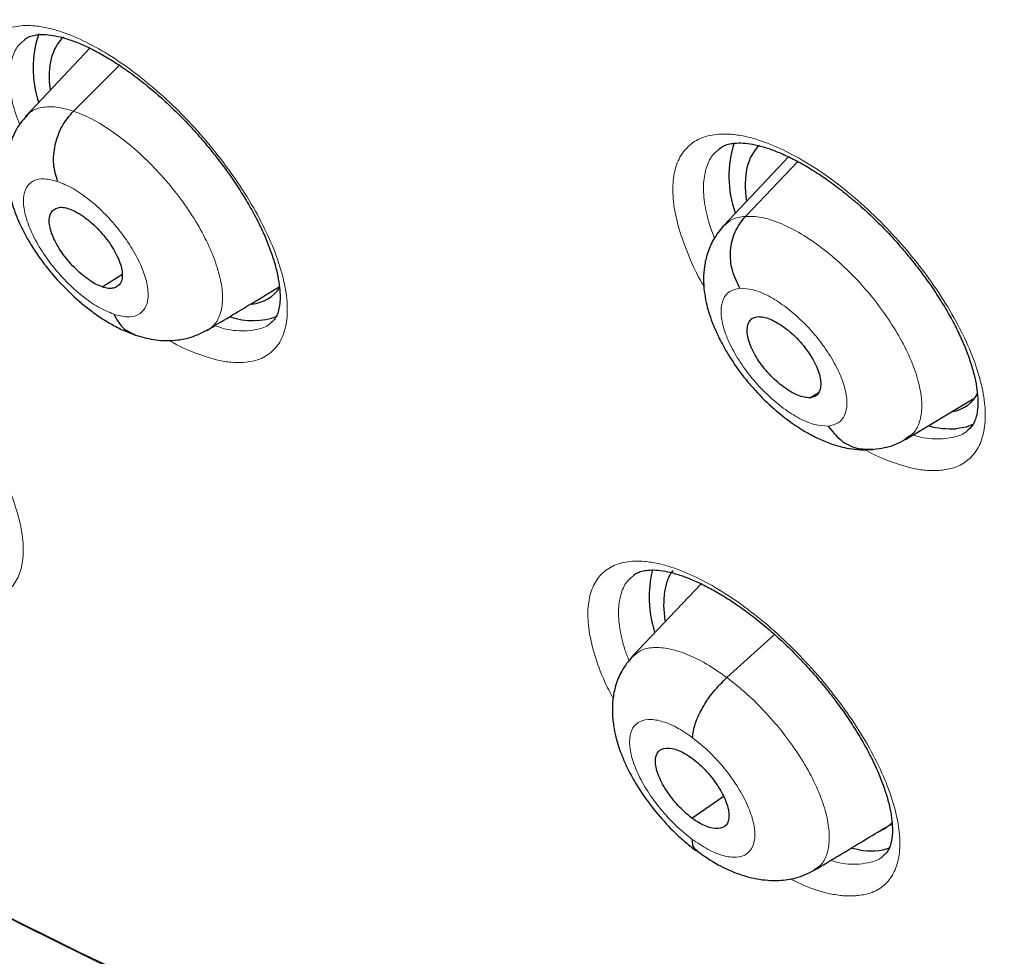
# Model space of a CAD drawing. Header units: millimetres. Extents: x 8 to 2230, y 12 to 2204.
# Tile 118 of 162: x 2063 to 2072, y 809 to 818. Entities that reach past the tile are written whole.
import ezdxf

# ---------------------------------------------------------------- set-up
doc = ezdxf.new("R2010")
doc.units = ezdxf.units.MM

msp = doc.modelspace()

# ---------------------------------------------------------------- linework, layer by layer
at = {"color": 7, "linetype": 'Continuous', "lineweight": 30}
for p, q in [((2063.8298, 817.4043), (2063.2505, 816.7913)), ((2063.6796, 816.8346), (2064.0958, 817.2499)), ((2070.1593, 816.4207), (2069.5711, 815.798)), ((2069.7674, 815.8822), (2070.2437, 816.3774)), ((2063.9477, 815.2465), (2064.1195, 815.3543)), ((2070.3521, 814.2395), (2070.428, 814.2853)), ((2071.2196, 813.8624), (2071.8325, 814.229)), ((2071.25, 813.8904), (2071.2172, 813.865)), ((2069.3659, 812.5548), (2068.7429, 811.8955)), ((2069.5992, 811.7061), (2070.0302, 812.0967)), ((2069.2839, 810.432), (2069.5671, 810.6294)), ((2071.0741, 810.3693), (2071.0966, 810.3827)), ((2070.7987, 810.1457), (2070.7352, 810.158))]:
    msp.add_line(p, q, dxfattribs=at)
at = {"color": 7, "linetype": 'Continuous', "lineweight": 30, "flags": 128}
for points in [[(2064.5559, 808.83), (2063.7462, 809.2113), (2062.9302, 809.616), (2062.1085, 810.044), (2061.2815, 810.4948), (2060.4499, 810.9683), (2059.6142, 811.464), (2058.7751, 811.9816), (2057.933, 812.5208), (2057.0886, 813.0812), (2056.2424, 813.6624), (2055.395, 814.264)], [(2071.8351, 813.999), (2071.7672, 813.9739), (2071.6735, 813.9584)]]:
    msp.add_lwpolyline(points, dxfattribs=at)
at = {"color": 252, "linetype": 'Continuous', "lineweight": 0, "flags": 128}
msp.add_lwpolyline([(2060.7354, 810.8083), (2061.5709, 810.336), (2062.4016, 809.8864), (2063.227, 809.46), (2064.0465, 809.0569)], dxfattribs=at)
at = {"color": 7, "linetype": 'Continuous', "lineweight": 30}
for centre, radius, start, end in [((2064.2755, 817.2235), 0.9613, 161.15155, 198.59073), ((2070.5869, 816.2423), 0.969, 161.68036, 199.73655), ((2065.3069, 815.564), 0.6265, 250.82938, 290.54848), ((2071.637, 814.7412), 0.7836, 254.79419, 272.66515), ((2069.9489, 812.4335), 1.0528, 166.42439, 197.38483), ((2070.9015, 810.6891), 0.553, 259.29462, 288.88035)]:
    msp.add_arc(centre, radius, start, end, dxfattribs=at)
for centre, major_axis, ratio, start_param, end_param in [((2064.5418, 816.3381), (-0.9385, 1.1778), 0.455783, 0.027797, 0.635852), ((2070.849, 815.3575), (-0.9412, 1.1783), 0.454529, 0.024547, 0.665091), ((2064.5418, 816.3381), (-0.9385, 1.1778), 0.455783, 2.85837, 3.291698), ((2070.849, 815.3575), (-0.9412, 1.1783), 0.454529, 2.923784, 3.330582), ((2070.1168, 811.5516), (-0.9463, 1.1888), 0.45452, 0.127937, 0.666957), ((2070.1168, 811.5516), (-0.9463, 1.1888), 0.45452, 3.018414, 3.21425)]:
    msp.add_ellipse(centre, major_axis=major_axis, ratio=ratio, start_param=start_param, end_param=end_param, dxfattribs=at)
for points, knots in [([(2091.2758, 812.468), (2091.3522, 812.5277), (2091.5025, 812.6449), (2091.7052, 812.8118), (2091.8851, 812.9654), (2092.0418, 813.1043), (2092.1877, 813.2378), (2092.3208, 813.3634), (2092.4407, 813.48), (2092.5508, 813.59), (2092.6619, 813.7039), (2092.7785, 813.8268), (2092.8941, 813.9524), (2093.0013, 814.0723), (2093.0986, 814.1841), (2093.1864, 814.2874), (2093.287, 814.4086), (2093.3997, 814.5484), (2093.5265, 814.7114), (2093.6494, 814.8754), (2093.7714, 815.0442), (2093.8919, 815.2174), (2094.0106, 815.3945), (2094.1266, 815.5746), (2094.2395, 815.7569), (2094.3494, 815.9415), (2094.4597, 816.1342), (2094.574, 816.3426), (2094.6958, 816.5753), (2094.8245, 816.8345), (2094.9699, 817.1453), (2095.1222, 817.4955), (2095.2728, 817.8723), (2095.4057, 818.2333), (2095.5214, 818.5742), (2095.62, 818.8881), (2095.6865, 819.1152), (2095.7294, 819.2689), (2095.7566, 819.3683), (2095.7886, 819.4884), (2095.8252, 819.6308), (2095.9103, 819.9756), (2096.0278, 820.5127), (2096.1391, 821.146), (2096.2149, 821.6686), (2096.266, 822.0815), (2096.308, 822.4853), (2096.3417, 822.8793), (2096.3674, 823.2576), (2096.3859, 823.6126), (2096.3982, 823.936), (2096.4056, 824.2245), (2096.4094, 824.4768), (2096.4106, 824.6923), (2096.4103, 824.8701), (2096.4093, 824.9976), (2096.4084, 825.0826), (2096.4076, 825.1419), (2096.4065, 825.2108), (2096.4048, 825.3041), (2096.402, 825.428), (2096.3978, 825.5821), (2096.3919, 825.7601), (2096.3809, 826.0356), (2096.3618, 826.4119), (2096.3294, 826.8993), (2096.286, 827.4255), (2096.2298, 827.9912), (2096.1604, 828.5861), (2096.0637, 829.3066), (2095.9347, 830.1348), (2095.7673, 831.0628), (2095.5894, 831.9371), (2095.4057, 832.7568), (2095.2204, 833.5216), (2095.0278, 834.2636), (2094.8296, 834.9819), (2094.6247, 835.6852), (2094.3713, 836.5126), (2094.0547, 837.486), (2093.6606, 838.6187), (2093.227, 839.7888), (2092.7522, 840.9961), (2092.2726, 842.1485), (2091.796, 843.2401), (2091.3296, 844.2654), (2090.8363, 845.3082), (2090.3223, 846.354), (2089.7495, 847.4781), (2089.1211, 848.6649), (2088.4363, 849.9078), (2087.7489, 851.1097), (2087.0622, 852.2693), (2086.4257, 853.3099), (2085.8431, 854.2368), (2085.3147, 855.0584), (2084.7784, 855.8742), (2084.2202, 856.7048), (2083.6145, 857.5861), (2082.9566, 858.5207), (2082.2433, 859.5088), (2081.4854, 860.5318), (2080.6816, 861.5881), (2079.8309, 862.6759), (2079.0348, 863.6655), (2078.3042, 864.552), (2077.6491, 865.3311), (2076.9714, 866.1207), (2076.2711, 866.9198), (2075.5568, 867.7174), (2074.8431, 868.4974), (2074.0853, 869.3083), (2073.2932, 870.1363), (2072.4721, 870.9735), (2071.6894, 871.7528), (2070.9464, 872.476), (2070.2444, 873.1448), (2069.5844, 873.7608), (2069.0387, 874.2604), (2068.5993, 874.6568), (2068.2604, 874.9592), (2067.9492, 875.2341), (2067.6737, 875.4753), (2067.4599, 875.661), (2067.3003, 875.7989), (2067.1823, 875.9004), (2067.0575, 876.0074), (2066.9048, 876.1378), (2066.7075, 876.3053), (2066.474, 876.5023), (2066.2067, 876.7259), (2065.9084, 876.9733), (2065.5774, 877.2451), (2065.2288, 877.5282), (2064.8781, 877.8097), (2064.3893, 878.1977), (2063.7752, 878.6763), (2063.0722, 879.2105), (2062.4371, 879.6822), (2061.8517, 880.1082), (2061.2654, 880.5261), (2060.6506, 880.9549), (2059.9985, 881.399), (2059.3089, 881.8565), (2058.5934, 882.3178), (2057.8759, 882.7668), (2057.1812, 883.1869), (2056.717, 883.4622), (2056.4852, 883.5941), (2056.4713, 883.6021)], [0, 0, 0, 0, 0.0042077, 0.0082656, 0.0121942, 0.0159248, 0.0192828, 0.0222635, 0.025087, 0.0274445, 0.0301951, 0.0333074, 0.0363414, 0.0391559, 0.0417511, 0.0441273, 0.0462845, 0.0500415, 0.0536049, 0.057244, 0.060959, 0.0647457, 0.0685605, 0.0723922, 0.0762278, 0.0800446, 0.0838669, 0.0880517, 0.0927157, 0.0978595, 0.1034175, 0.1108565, 0.1178811, 0.1244908, 0.1306551, 0.136254, 0.141145, 0.1425561, 0.1442438, 0.1463224, 0.1487919, 0.151607, 0.164055, 0.1758629, 0.1825868, 0.189083, 0.1953511, 0.2013911, 0.2071965, 0.2125514, 0.217349, 0.2215892, 0.2252718, 0.2283967, 0.2309638, 0.232973, 0.2338958, 0.2346271, 0.2355301, 0.2368686, 0.2386424, 0.2408517, 0.2434653, 0.2462327, 0.2525492, 0.25933, 0.266575, 0.274284, 0.28244, 0.2906031, 0.303052, 0.3150371, 0.3265577, 0.3364509, 0.3459731, 0.3551243, 0.3639047, 0.3723252, 0.3807252, 0.3938239, 0.4072503, 0.4210066, 0.4350949, 0.4495177, 0.4610865, 0.4728647, 0.4848539, 0.4969042, 0.50868, 0.5232519, 0.5373587, 0.5509994, 0.5641721, 0.5768748, 0.586525, 0.5958834, 0.6050539, 0.614582, 0.6245464, 0.6355915, 0.6471277, 0.6591551, 0.6716742, 0.6846853, 0.6981888, 0.707561, 0.7171571, 0.7269774, 0.7370222, 0.7472853, 0.7573912, 0.7671239, 0.7789713, 0.7902141, 0.8008515, 0.8108829, 0.8203077, 0.8291254, 0.8373355, 0.8420902, 0.8466142, 0.8507949, 0.8544312, 0.8575189, 0.8592433, 0.8607325, 0.8621693, 0.8641563, 0.8667408, 0.8699231, 0.8733271, 0.8772235, 0.8816128, 0.8862861, 0.890855, 0.8953109, 0.9053658, 0.9147908, 0.9226729, 0.9300628, 0.9375455, 0.9454494, 0.9539496, 0.9628899, 0.9722711, 0.9818121, 0.9908807, 0.9994521, 1, 1, 1, 1]), ([(2048.2071, 876.2271), (2048.3197, 876.1618), (2048.6459, 875.9725), (2049.1878, 875.6491), (2049.8334, 875.2529), (2050.481, 874.8436), (2051.1303, 874.4216), (2051.7811, 873.9871), (2052.4332, 873.5403), (2053.0861, 873.0812), (2053.7397, 872.6101), (2054.3938, 872.1273), (2055.0479, 871.6328), (2055.7019, 871.1269), (2056.3555, 870.6098), (2057.0084, 870.0816), (2057.6604, 869.5427), (2058.3111, 868.9932), (2058.9603, 868.4333), (2059.6078, 867.8633), (2060.2533, 867.2834), (2060.8964, 866.6938), (2061.537, 866.0948), (2062.1748, 865.4867), (2062.8095, 864.8696), (2063.4409, 864.2438), (2064.0687, 863.6095), (2064.6926, 862.9671), (2065.3124, 862.3168), (2065.9279, 861.6588), (2066.5387, 860.9935), (2067.1447, 860.321), (2067.7456, 859.6417), (2068.3411, 858.9558), (2068.931, 858.2637), (2069.5151, 857.5655), (2070.0931, 856.8616), (2070.6647, 856.1523), (2071.2299, 855.4378), (2071.7883, 854.7185), (2072.3396, 853.9946), (2072.8838, 853.2665), (2073.4204, 852.5344), (2073.9495, 851.7986), (2074.4706, 851.0594), (2074.9837, 850.3172), (2075.4884, 849.5722), (2075.9847, 848.8247), (2076.4722, 848.0751), (2076.9508, 847.3236), (2077.4204, 846.5706), (2077.8806, 845.8164), (2078.3314, 845.0612), (2078.7725, 844.3054), (2079.2038, 843.5493), (2079.6251, 842.7932), (2080.0362, 842.0374), (2080.437, 841.2822), (2080.8272, 840.528), (2081.2068, 839.7749), (2081.5756, 839.0235), (2081.9335, 838.2739), (2082.2802, 837.5264), (2082.6157, 836.7815), (2082.9398, 836.0393), (2083.2524, 835.3002), (2083.5534, 834.5645), (2083.8426, 833.8325), (2084.12, 833.1045), (2084.3854, 832.3808), (2084.6388, 831.6617), (2084.8799, 830.9474), (2085.1089, 830.2384), (2085.3255, 829.5349), (2085.5296, 828.8371), (2085.7213, 828.1455), (2085.9004, 827.4601), (2086.0669, 826.7815), (2086.2206, 826.1097), (2086.3617, 825.4452), (2086.4899, 824.7881), (2086.6054, 824.1387), (2086.7079, 823.4974), (2086.7976, 822.8644), (2086.8744, 822.2399), (2086.9383, 821.6242), (2086.9892, 821.0176), (2087.0272, 820.4202), (2087.0523, 819.8324), (2087.0645, 819.2544), (2087.0637, 818.6863), (2087.0501, 818.1285), (2087.0236, 817.5811), (2086.9843, 817.0444), (2086.9322, 816.5185), (2086.8673, 816.0036), (2086.7897, 815.5), (2086.6995, 815.0078), (2086.5966, 814.5272), (2086.4812, 814.0583), (2086.3532, 813.6013), (2086.2127, 813.1563), (2086.0598, 812.7235), (2085.8946, 812.3029), (2085.7169, 811.8949), (2085.5269, 811.4993), (2085.3247, 811.1165), (2085.1102, 810.7465), (2084.8835, 810.3894), (2084.6446, 810.0454), (2084.3936, 809.7146), (2084.1305, 809.3973), (2083.8556, 809.0931), (2083.5676, 808.804), (2083.3612, 808.6078), (2083.2475, 808.5121), (2083.2375, 808.5037)], [0, 0, 0, 0, 0.004666, 0.013525, 0.022386, 0.031248, 0.040111, 0.048976, 0.057841, 0.066707, 0.075574, 0.084443, 0.093312, 0.102182, 0.111052, 0.119924, 0.128796, 0.137669, 0.146543, 0.155417, 0.164292, 0.173167, 0.182043, 0.19092, 0.199797, 0.208674, 0.217552, 0.22643, 0.235308, 0.244187, 0.253065, 0.261944, 0.270824, 0.279703, 0.288583, 0.297462, 0.306342, 0.315222, 0.324102, 0.332981, 0.341861, 0.350741, 0.35962, 0.3685, 0.377379, 0.386258, 0.395137, 0.404015, 0.412893, 0.421771, 0.430649, 0.439526, 0.448402, 0.457279, 0.466154, 0.47503, 0.483904, 0.492778, 0.501652, 0.510525, 0.519397, 0.528268, 0.537138, 0.546008, 0.554877, 0.563745, 0.572611, 0.581477, 0.590342, 0.599206, 0.608069, 0.61693, 0.62579, 0.634649, 0.643507, 0.652364, 0.661219, 0.670073, 0.678925, 0.687776, 0.696626, 0.705475, 0.714322, 0.723168, 0.732013, 0.740858, 0.749701, 0.758543, 0.767386, 0.776228, 0.78507, 0.793912, 0.802755, 0.8116, 0.820446, 0.829295, 0.838147, 0.847003, 0.855864, 0.864731, 0.873605, 0.882487, 0.891378, 0.90028, 0.909194, 0.918121, 0.927061, 0.936017, 0.944988, 0.953975, 0.962977, 0.971994, 0.981025, 0.990068, 0.99912, 1, 1, 1, 1]), ([(2063.2371, 817.4828), (2063.2453, 817.4894), (2063.2631, 817.5036), (2063.3039, 817.5185), (2063.3596, 817.5286), (2063.4296, 817.5294), (2063.5133, 817.5186), (2063.6067, 817.4955), (2063.7091, 817.4598), (2063.8195, 817.4113), (2063.9373, 817.3497), (2064.0611, 817.2751), (2064.189, 817.1881), (2064.3187, 817.0898), (2064.4483, 816.9813), (2064.5755, 816.8644), (2064.6991, 816.7403), (2064.8186, 816.6097), (2064.9336, 816.473), (2065.0426, 816.332), (2065.1437, 816.1888), (2065.2352, 816.0457), (2065.3158, 815.9053), (2065.3845, 815.7696), (2065.4413, 815.639), (2065.4867, 815.5139), (2065.5204, 815.3956), (2065.5423, 815.2868), (2065.5525, 815.1902), (2065.552, 815.108), (2065.5425, 815.0421), (2065.527, 814.9926), (2065.5053, 814.9549), (2065.4895, 814.9337), (2065.4757, 814.9251), (2065.4738, 814.9239)], [0, 0, 0, 0, 0.028062, 0.060199, 0.090094, 0.121927, 0.152543, 0.182667, 0.212428, 0.242572, 0.273315, 0.304549, 0.336126, 0.367889, 0.399674, 0.431309, 0.462597, 0.494109, 0.525993, 0.558114, 0.590287, 0.622274, 0.653892, 0.684993, 0.715737, 0.746781, 0.778037, 0.809207, 0.839988, 0.870174, 0.899735, 0.929024, 0.959472, 0.994594, 1, 1, 1, 1]), ([(2063.2531, 816.792), (2063.2217, 816.7539), (2063.1635, 816.6834), (2063.1117, 816.5629), (2063.0844, 816.4545), (2063.0735, 816.357), (2063.0731, 816.2763), (2063.0786, 816.2079), (2063.092, 816.1129), (2063.1248, 815.9822), (2063.1807, 815.8385), (2063.2418, 815.7155), (2063.3018, 815.6113), (2063.381, 815.493), (2063.4876, 815.3562), (2063.6277, 815.2051), (2063.7697, 815.0793), (2063.8999, 814.9824), (2064.0088, 814.9127), (2064.125, 814.8503), (2064.2018, 814.8221), (2064.2414, 814.8075)], [0, 0, 0, 0, 0.065753, 0.121682, 0.167992, 0.204978, 0.240364, 0.263259, 0.285333, 0.355029, 0.430616, 0.470714, 0.51412, 0.56688, 0.629974, 0.703949, 0.789627, 0.837192, 0.887996, 0.942176, 1, 1, 1, 1]), ([(2063.537, 816.1975), (2063.5217, 816.2485), (2063.491, 816.35), (2063.5077, 816.5294), (2063.5694, 816.7031), (2063.6428, 816.7907), (2063.6796, 816.8346)], [0, 0, 0, 0, 0.25173, 0.500924, 0.749284, 1, 1, 1, 1]), ([(2069.532, 816.495), (2069.5423, 816.5029), (2069.5632, 816.5191), (2069.6096, 816.5357), (2069.6696, 816.5464), (2069.7435, 816.5474), (2069.8309, 816.5366), (2069.9277, 816.5134), (2070.0331, 816.4775), (2070.1464, 816.4289), (2070.2669, 816.3672), (2070.393, 816.2925), (2070.5228, 816.2055), (2070.6542, 816.1071), (2070.785, 815.9988), (2070.9131, 815.8821), (2071.0373, 815.7581), (2071.1573, 815.6276), (2071.2724, 815.4911), (2071.381, 815.3503), (2071.4814, 815.2075), (2071.5718, 815.065), (2071.6509, 814.9254), (2071.7178, 814.7904), (2071.7727, 814.6605), (2071.816, 814.536), (2071.8476, 814.4184), (2071.8672, 814.3105), (2071.875, 814.2147), (2071.8722, 814.1335), (2071.8608, 814.0683), (2071.8428, 814.0188), (2071.8197, 813.9796), (2071.7993, 813.961), (2071.7886, 813.9513)], [0, 0, 0, 0, 0.030844, 0.06288, 0.092853, 0.12475, 0.155517, 0.185773, 0.215645, 0.245967, 0.276853, 0.308198, 0.33986, 0.371687, 0.403516, 0.435165, 0.466515, 0.498122, 0.530081, 0.562252, 0.594439, 0.626412, 0.657995, 0.689046, 0.719762, 0.750864, 0.782156, 0.813335, 0.844121, 0.874343, 0.904031, 0.933631, 0.965113, 1, 1, 1, 1]), ([(2063.9416, 815.2427), (2063.9217, 815.2506), (2063.8818, 815.2663), (2063.7953, 815.321), (2063.6859, 815.4145), (2063.5694, 815.5536), (2063.4884, 815.6994), (2063.4522, 815.8301), (2063.4702, 815.9236), (2063.5237, 815.9617), (2063.5852, 815.9662), (2063.6229, 815.9556), (2063.6417, 815.9503)], [0, 0, 0, 0, 0.0628349, 0.125528, 0.250809, 0.3755169, 0.4999997, 0.6244835, 0.7491919, 0.8744721, 0.9371649, 1, 1, 1, 1]), ([(2063.6417, 815.9503), (2063.6617, 815.9425), (2063.7016, 815.9267), (2063.7881, 815.8721), (2063.8975, 815.7786), (2064.014, 815.6396), (2064.095, 815.4937), (2064.1312, 815.363), (2064.1132, 815.2695), (2064.0596, 815.2313), (2063.9982, 815.2268), (2063.9605, 815.2374), (2063.9416, 815.2427)], [0, 0, 0, 0, 0.062835, 0.125528, 0.250808, 0.375516, 0.499999, 0.624482, 0.749191, 0.874472, 0.937165, 1, 1, 1, 1]), ([(2069.7184, 815.2303), (2069.6917, 815.2831), (2069.6385, 815.3882), (2069.6255, 815.5722), (2069.6649, 815.7495), (2069.7331, 815.8378), (2069.7674, 815.8822)], [0, 0, 0, 0, 0.251707, 0.500913, 0.749292, 1, 1, 1, 1]), ([(2069.5678, 815.7948), (2069.5359, 815.7551), (2069.4754, 815.6799), (2069.4223, 815.5522), (2069.3946, 815.4329), (2069.3858, 815.3161), (2069.3925, 815.2074), (2069.4102, 815.1079), (2069.435, 815.0135), (2069.4687, 814.9157), (2069.5178, 814.8011), (2069.5918, 814.6601), (2069.6808, 814.5228), (2069.7743, 814.4007), (2069.8814, 814.2765), (2070.0186, 814.1418), (2070.1745, 814.018), (2070.3094, 813.931), (2070.4276, 813.8689), (2070.5576, 813.8151), (2070.6873, 813.7808), (2070.8154, 813.7655), (2070.8861, 813.7693), (2070.9237, 813.7713)], [0, 0, 0, 0, 0.056208, 0.106363, 0.150483, 0.188805, 0.231548, 0.266987, 0.297141, 0.333601, 0.375118, 0.429499, 0.496776, 0.535378, 0.57657, 0.652402, 0.717834, 0.772972, 0.817796, 0.860808, 0.92068, 0.957798, 1, 1, 1, 1]), ([(2064.8878, 814.849), (2065.0258, 814.9318), (2065.242, 815.0616), (2065.4646, 815.1948), (2065.5451, 815.243)], [0, 0, 0, 0, 0.6381431, 1, 1, 1, 1]), ([(2064.0464, 814.9956), (2064.0709, 814.951), (2064.1182, 814.865), (2064.1973, 814.8293), (2064.2354, 814.8121)], [0, 0, 0, 0, 0.519032, 1, 1, 1, 1]), ([(2070.3521, 814.2395), (2070.3356, 814.2397), (2070.3025, 814.2402), (2070.2231, 814.2667), (2070.1136, 814.3305), (2069.9821, 814.4473), (2069.8722, 814.5896), (2069.7985, 814.7344), (2069.7757, 814.8588), (2069.7978, 814.9317), (2069.838, 814.9665), (2069.8676, 814.9714), (2069.8824, 814.9739)], [0, 0, 0, 0, 0.062835, 0.125528, 0.250809, 0.375517, 0.5, 0.624483, 0.749192, 0.874472, 0.937165, 1, 1, 1, 1]), ([(2069.8824, 814.9739), (2069.899, 814.9736), (2069.932, 814.9731), (2070.0114, 814.9466), (2070.121, 814.8829), (2070.2526, 814.7661), (2070.3624, 814.6239), (2070.4361, 814.4791), (2070.4589, 814.3546), (2070.4367, 814.2817), (2070.3966, 814.2468), (2070.3669, 814.2419), (2070.3521, 814.2395)], [0, 0, 0, 0, 0.062835, 0.125528, 0.250808, 0.375516, 0.499999, 0.624482, 0.74919, 0.874472, 0.937165, 1, 1, 1, 1]), ([(2064.2342, 814.8099), (2064.2914, 814.7931), (2064.4076, 814.759), (2064.5818, 814.7538), (2064.7499, 814.7804), (2064.8469, 814.8291), (2064.8957, 814.8536)], [0, 0, 0, 0, 0.240395, 0.488221, 0.742171, 1, 1, 1, 1]), ([(2070.5162, 813.9831), (2070.5524, 813.9379), (2070.6253, 813.8472), (2070.7731, 813.7721), (2070.8753, 813.7729), (2070.9247, 813.7733)], [0, 0, 0, 0, 0.337903, 0.679505, 1, 1, 1, 1]), ([(2070.9097, 813.7701), (2070.9728, 813.7779), (2071.0999, 813.7937), (2071.2036, 813.8554), (2071.2557, 813.8865)], [0, 0, 0, 0, 0.496797, 1, 1, 1, 1]), ([(2054.6484, 813.4846), (2054.8048, 813.3693), (2055.1841, 813.0895), (2055.7862, 812.6589), (2056.4543, 812.1912), (2057.1217, 811.7361), (2057.7883, 811.2932), (2058.4537, 810.8629), (2059.1177, 810.4453), (2059.78, 810.0405), (2060.4405, 809.6488), (2061.0988, 809.2702), (2061.7546, 808.905), (2062.4079, 808.5533), (2063.0582, 808.2151), (2063.7054, 807.8908), (2064.3492, 807.5803), (2064.9894, 807.2839), (2065.6257, 807.0016), (2066.2579, 806.7336), (2066.8858, 806.4799), (2067.5091, 806.2408), (2068.1276, 806.0163), (2068.741, 805.8064), (2069.3491, 805.6114), (2069.9517, 805.4312), (2070.5486, 805.2661), (2071.1395, 805.116), (2071.7242, 804.9811), (2072.3024, 804.8613), (2072.8739, 804.7569), (2073.4385, 804.6678), (2073.996, 804.594), (2074.5461, 804.5358), (2075.0885, 804.493), (2075.6231, 804.4657), (2076.1496, 804.454), (2076.6678, 804.4578), (2077.1774, 804.4772), (2077.6782, 804.5121), (2078.1699, 804.5625), (2078.6525, 804.6285), (2079.1255, 804.7098), (2079.5888, 804.8066), (2080.0422, 804.9188), (2080.4856, 805.0461), (2080.9186, 805.1887), (2081.3411, 805.3463), (2081.753, 805.5189), (2082.1541, 805.7064), (2082.5443, 805.9085), (2082.9231, 806.1258), (2083.2512, 806.33), (2083.4482, 806.468), (2083.5269, 806.5231)], [0, 0, 0, 0, 0.013688, 0.033193, 0.0527, 0.072209, 0.09172, 0.111233, 0.130749, 0.150267, 0.169787, 0.18931, 0.208836, 0.228364, 0.247895, 0.267429, 0.286965, 0.306505, 0.326047, 0.345592, 0.365139, 0.384689, 0.404241, 0.423795, 0.443351, 0.462908, 0.482467, 0.502025, 0.521584, 0.541141, 0.560696, 0.580247, 0.599795, 0.619336, 0.638871, 0.658396, 0.67791, 0.697411, 0.716898, 0.736368, 0.755818, 0.775247, 0.794653, 0.814033, 0.833388, 0.852714, 0.872012, 0.891282, 0.910525, 0.929741, 0.948932, 0.968102, 0.987254, 1, 1, 1, 1]), ([(2068.7553, 812.6324), (2068.764, 812.6394), (2068.7824, 812.6541), (2068.8248, 812.6695), (2068.8819, 812.68), (2068.9531, 812.6812), (2069.0382, 812.6708), (2069.133, 812.6482), (2069.2367, 812.613), (2069.3486, 812.5652), (2069.4679, 812.5043), (2069.5932, 812.4305), (2069.7225, 812.3444), (2069.8537, 812.2469), (2069.9847, 812.1395), (2070.1132, 812.0236), (2070.2382, 811.9005), (2070.3591, 811.7709), (2070.4754, 811.6353), (2070.5855, 811.4953), (2070.6877, 811.3531), (2070.7801, 811.2111), (2070.8616, 811.0718), (2070.9309, 810.937), (2070.9882, 810.8073), (2071.0341, 810.683), (2071.0682, 810.5655), (2071.0902, 810.4575), (2071.1005, 810.3616), (2071.1, 810.2801), (2071.0905, 810.2148), (2071.0749, 810.1656), (2071.0528, 810.1278), (2071.0369, 810.1066), (2071.0229, 810.098), (2071.0215, 810.0971)], [0, 0, 0, 0, 0.0286886, 0.0606509, 0.0904892, 0.1222477, 0.1528598, 0.1829952, 0.2127754, 0.2429597, 0.2737356, 0.304995, 0.3365922, 0.3683717, 0.4001701, 0.4318136, 0.463124, 0.4946683, 0.5265783, 0.5587172, 0.5908999, 0.6228892, 0.6545064, 0.6856027, 0.7163425, 0.7474016, 0.7786629, 0.8098255, 0.8405928, 0.8707716, 0.9003533, 0.9297312, 0.9604514, 0.9960515, 1, 1, 1, 1]), ([(2068.7421, 811.895), (2068.708, 811.8532), (2068.6436, 811.7742), (2068.59, 811.6384), (2068.5648, 811.5119), (2068.5601, 811.3889), (2068.5709, 811.2767), (2068.5921, 811.1728), (2068.617, 811.0861), (2068.6473, 811.0007), (2068.691, 810.8977), (2068.7581, 810.7693), (2068.8543, 810.6198), (2068.9771, 810.4597), (2069.1057, 810.3215), (2069.2253, 810.2116), (2069.2904, 810.1615), (2069.3239, 810.1357)], [0, 0, 0, 0, 0.083918, 0.158604, 0.224189, 0.281054, 0.344461, 0.397242, 0.441083, 0.477946, 0.531679, 0.610733, 0.686625, 0.776754, 0.881031, 0.938624, 1, 1, 1, 1]), ([(2069.2891, 811.1612), (2069.2941, 811.201), (2069.3039, 811.2804), (2069.3737, 811.4303), (2069.4751, 811.5821), (2069.5578, 811.6647), (2069.5992, 811.7061)], [0, 0, 0, 0, 0.2509493, 0.5005822, 0.7495343, 1, 1, 1, 1]), ([(2069.2839, 810.432), (2069.2621, 810.4493), (2069.2184, 810.4838), (2069.1353, 810.5684), (2069.0439, 810.6869), (2068.9688, 810.8321), (2068.9442, 810.9565), (2068.9701, 811.0434), (2069.0465, 811.0758), (2069.1387, 811.0577), (2069.2222, 811.0183), (2069.2659, 810.9877), (2069.2878, 810.9724)], [0, 0, 0, 0, 0.062838, 0.125536, 0.250822, 0.375531, 0.500019, 0.624489, 0.749183, 0.874469, 0.937166, 1, 1, 1, 1]), ([(2069.2878, 810.9724), (2069.3096, 810.9552), (2069.3533, 810.9207), (2069.4365, 810.8361), (2069.5279, 810.7176), (2069.603, 810.5724), (2069.6275, 810.448), (2069.6016, 810.361), (2069.5251, 810.3286), (2069.433, 810.3467), (2069.3495, 810.3861), (2069.3058, 810.4167), (2069.2839, 810.432)], [0, 0, 0, 0, 0.062837, 0.125535, 0.250821, 0.37553, 0.500017, 0.624488, 0.749182, 0.874469, 0.937166, 1, 1, 1, 1]), ([(2070.3917, 809.9607), (2070.5418, 810.0506), (2070.7605, 810.1815), (2070.9747, 810.3097), (2071.0419, 810.35)], [0, 0, 0, 0, 0.68618, 1, 1, 1, 1]), ([(2069.2827, 810.2433), (2069.2854, 810.2088), (2069.2892, 810.1617), (2069.3213, 810.1474), (2069.3298, 810.1436)], [0, 0, 0, 0, 0.734316, 1, 1, 1, 1]), ([(2069.3212, 810.1413), (2069.3876, 810.0949), (2069.5067, 810.0117), (2069.6917, 809.9288), (2069.8672, 809.8766), (2070.0592, 809.8621), (2070.2387, 809.8861), (2070.3387, 809.9349), (2070.3942, 809.962)], [0, 0, 0, 0, 0.193429, 0.346888, 0.519662, 0.693504, 0.829836, 1, 1, 1, 1])]:
    msp.add_open_spline(points, degree=3, knots=knots, dxfattribs=at)
at = {"color": 252, "linetype": 'Continuous', "lineweight": 0}
for points, knots in [([(2055.5264, 883.511), (2056.5154, 882.9171), (2058.4933, 881.7293), (2061.5002, 879.6227), (2064.5065, 877.2984), (2067.4933, 874.7504), (2070.436, 872.005), (2073.3118, 869.0821), (2076.0982, 866.005), (2078.7734, 862.7976), (2081.3164, 859.4852), (2083.7073, 856.0936), (2085.9274, 852.6493), (2087.9593, 849.1795), (2089.787, 845.7112), (2091.3964, 842.2715), (2092.7747, 838.8875), (2093.9112, 835.5856), (2094.7971, 832.3916), (2095.4252, 829.3307), (2095.7908, 826.4266), (2095.891, 823.7023), (2095.725, 821.1788), (2095.2937, 818.8768), (2094.6027, 816.8111), (2093.6486, 815.0092), (2092.5521, 813.5503), (2091.6665, 812.8299), (2091.2741, 812.5107)], [0, 0, 0, 0, 0.038766, 0.077532, 0.116298, 0.155064, 0.19383, 0.232596, 0.271362, 0.310128, 0.348894, 0.387661, 0.426427, 0.465193, 0.503959, 0.542725, 0.581491, 0.620257, 0.659023, 0.697789, 0.736555, 0.775321, 0.814087, 0.852853, 0.891619, 0.930385, 0.969151, 1, 1, 1, 1]), ([(2065.2168, 814.5586), (2065.256, 814.5634), (2065.3482, 814.5745), (2065.4628, 814.6343), (2065.5554, 814.7375), (2065.609, 814.8803), (2065.6241, 815.0563), (2065.5986, 815.2622), (2065.5347, 815.4911), (2065.4326, 815.7373), (2065.2967, 815.9932), (2065.1295, 816.2518), (2064.9368, 816.5057), (2064.7234, 816.7474), (2064.4959, 816.9705), (2064.2605, 817.1679), (2064.0241, 817.3349), (2063.7934, 817.4656), (2063.6021, 817.5463), (2063.4497, 817.5895), (2063.3074, 817.6131), (2063.1592, 817.6094), (2063.0193, 817.5628), (2062.9142, 817.4734), (2062.8452, 817.3454), (2062.816, 817.1809), (2062.8256, 816.986), (2062.8764, 816.7646), (2062.9572, 816.5364), (2063.0377, 816.3793), (2063.0748, 816.3069)], [0, 0, 0, 0, 0.02753, 0.064721, 0.101912, 0.13914, 0.176368, 0.213645, 0.250922, 0.288238, 0.325555, 0.362884, 0.400213, 0.437522, 0.474831, 0.512097, 0.549362, 0.58658, 0.623797, 0.64698, 0.670163, 0.707375, 0.744588, 0.781799, 0.81901, 0.856253, 0.893496, 0.930788, 0.968079, 1, 1, 1, 1]), ([(2063.1935, 816.7115), (2063.1808, 816.7442), (2063.1401, 816.8485), (2063.1071, 817.0076), (2063.0954, 817.1822), (2063.1222, 817.3269), (2063.1702, 817.4284), (2063.2212, 817.4665), (2063.2396, 817.4802)], [0, 0, 0, 0, 0.090859, 0.290494, 0.489856, 0.689218, 0.88839, 1, 1, 1, 1]), ([(2063.2544, 816.7866), (2063.2652, 816.7999), (2063.2991, 816.8416), (2063.3903, 816.8718), (2063.5202, 816.8802), (2063.6264, 816.8498), (2063.6796, 816.8346)], [0, 0, 0, 0, 0.134338, 0.422843, 0.711222, 1, 1, 1, 1]), ([(2063.6796, 816.8346), (2063.7356, 816.8127), (2063.8474, 816.769), (2064.0297, 816.6558), (2064.2132, 816.5151), (2064.3927, 816.3482), (2064.5607, 816.1619), (2064.7109, 815.9634), (2064.8365, 815.7604), (2064.9342, 815.5608), (2065.0012, 815.3716), (2065.0342, 815.2001), (2065.0307, 815.0531), (2064.989, 814.9395), (2064.9383, 814.8722), (2064.8936, 814.8557), (2064.8848, 814.8524)], [0, 0, 0, 0, 0.075605, 0.151106, 0.226639, 0.302146, 0.377643, 0.453076, 0.52847, 0.603963, 0.679456, 0.75485, 0.830283, 0.905781, 0.981288, 1, 1, 1, 1]), ([(2071.524, 813.5807), (2071.565, 813.5861), (2071.6603, 813.5987), (2071.7786, 813.6614), (2071.8744, 813.7671), (2071.9307, 813.912), (2071.9482, 814.0898), (2071.9245, 814.297), (2071.862, 814.5266), (2071.7608, 814.7731), (2071.6252, 815.0288), (2071.4577, 815.2869), (2071.2641, 815.5399), (2071.0491, 815.7803), (2070.8194, 816.0018), (2070.5812, 816.1972), (2070.3416, 816.3621), (2070.1073, 816.4904), (2069.9126, 816.5688), (2069.7572, 816.61), (2069.612, 816.6314), (2069.4608, 816.6251), (2069.3175, 816.5757), (2069.2092, 816.4837), (2069.1373, 816.3535), (2069.1056, 816.1871), (2069.1134, 815.9906), (2069.1613, 815.7685), (2069.2503, 815.5275), (2069.3301, 815.3508), (2069.3874, 815.2565), (2069.3927, 815.248)], [0, 0, 0, 0, 0.027863, 0.064694, 0.101525, 0.138367, 0.175209, 0.21209, 0.24897, 0.285899, 0.322829, 0.359796, 0.396762, 0.43374, 0.470717, 0.507673, 0.544628, 0.581539, 0.618451, 0.64148, 0.664509, 0.701345, 0.738182, 0.775018, 0.811854, 0.848705, 0.885557, 0.922453, 0.959348, 0.996291, 1, 1, 1, 1]), ([(2069.4883, 815.6851), (2069.4716, 815.728), (2069.4271, 815.843), (2069.3925, 816.0127), (2069.3832, 816.1885), (2069.4123, 816.3353), (2069.4629, 816.4387), (2069.5156, 816.4782), (2069.5346, 816.4925)], [0, 0, 0, 0, 0.115841, 0.309869, 0.503648, 0.697426, 0.891101, 1, 1, 1, 1]), ([(2064.0464, 814.9956), (2064.0007, 815.0145), (2063.9093, 815.0524), (2063.7596, 815.1572), (2063.6134, 815.2891), (2063.4791, 815.4427), (2063.3661, 815.6065), (2063.2822, 815.7696), (2063.2328, 815.921), (2063.2216, 816.0502), (2063.2491, 816.1488), (2063.314, 816.2089), (2063.4101, 816.2303), (2063.4947, 816.2084), (2063.537, 816.1975)], [0, 0, 0, 0, 0.083335, 0.166671, 0.250005, 0.333339, 0.41667, 0.500002, 0.583331, 0.666664, 0.749998, 0.833331, 0.916665, 1, 1, 1, 1]), ([(2063.537, 816.1975), (2063.5827, 816.1786), (2063.6741, 816.1408), (2063.8239, 816.0359), (2063.9702, 815.9042), (2064.1046, 815.7507), (2064.2176, 815.5869), (2064.3016, 815.4238), (2064.3509, 815.2724), (2064.362, 815.1431), (2064.3345, 815.0445), (2064.2696, 814.9842), (2064.1732, 814.9629), (2064.0887, 814.9847), (2064.0464, 814.9956)], [0, 0, 0, 0, 0.083336, 0.16667, 0.250005, 0.333339, 0.416673, 0.500003, 0.583336, 0.666668, 0.750003, 0.833337, 0.916667, 1, 1, 1, 1]), ([(2069.573, 815.7956), (2069.5961, 815.8176), (2069.6462, 815.8653), (2069.725, 815.8763), (2069.7674, 815.8822)], [0, 0, 0, 0, 0.4611879, 1, 1, 1, 1]), ([(2069.7674, 815.8822), (2069.8137, 815.8817), (2069.9063, 815.8809), (2070.0729, 815.8275), (2070.2507, 815.7404), (2070.4356, 815.6191), (2070.62, 815.4682), (2070.7967, 815.2937), (2070.9585, 815.1019), (2071.0999, 814.9011), (2071.2164, 814.6986), (2071.3034, 814.5014), (2071.3554, 814.3182), (2071.3721, 814.1549), (2071.3501, 814.0209), (2071.309, 813.9306), (2071.2641, 813.9), (2071.25, 813.8904)], [0, 0, 0, 0, 0.069282, 0.138467, 0.207683, 0.276875, 0.346058, 0.415182, 0.48427, 0.553449, 0.622628, 0.691716, 0.76084, 0.830023, 0.899215, 0.968431, 1, 1, 1, 1]), ([(2062.8405, 812.4017), (2062.8784, 812.4061), (2062.9681, 812.4166), (2063.0793, 812.475), (2063.1687, 812.5767), (2063.2191, 812.7181), (2063.2311, 812.8928), (2063.2026, 813.0976), (2063.136, 813.3254), (2063.0315, 813.5706), (2062.8936, 813.8258), (2062.7248, 814.0839), (2062.5312, 814.3374), (2062.3173, 814.5788), (2062.0901, 814.8018), (2061.8555, 814.9991), (2061.6204, 815.1664), (2061.3917, 815.2976), (2061.2026, 815.3789), (2061.0523, 815.4227), (2060.9122, 815.4471), (2060.7667, 815.4445), (2060.6298, 815.3992), (2060.5279, 815.3112), (2060.4621, 815.1846), (2060.4362, 815.0215), (2060.4485, 814.8278), (2060.5031, 814.6072), (2060.5695, 814.4189), (2060.629, 814.3028), (2060.6454, 814.2708)], [0, 0, 0, 0, 0.027641, 0.065512, 0.103383, 0.141315, 0.179248, 0.217244, 0.25524, 0.293274, 0.331308, 0.369338, 0.407367, 0.445353, 0.483338, 0.521258, 0.559178, 0.59704, 0.634903, 0.658453, 0.682004, 0.719912, 0.75782, 0.795725, 0.833631, 0.871584, 0.909538, 0.947549, 0.985561, 1, 1, 1, 1]), ([(2070.5162, 813.9831), (2070.4779, 813.9848), (2070.4015, 813.9882), (2070.2603, 814.0466), (2070.1113, 814.1403), (2069.9623, 814.2667), (2069.8239, 814.4158), (2069.7055, 814.5781), (2069.6152, 814.7422), (2069.559, 814.8971), (2069.5407, 815.0325), (2069.5623, 815.138), (2069.6197, 815.2105), (2069.6855, 815.2237), (2069.7184, 815.2303)], [0, 0, 0, 0, 0.083333, 0.166663, 0.249997, 0.333332, 0.416664, 0.499997, 0.583327, 0.666661, 0.749995, 0.83333, 0.916664, 1, 1, 1, 1]), ([(2069.7184, 815.2303), (2069.7567, 815.2287), (2069.8331, 815.2254), (2069.9744, 815.1668), (2070.1235, 815.0732), (2070.2726, 814.947), (2070.411, 814.7979), (2070.5294, 814.6356), (2070.6198, 814.4714), (2070.6758, 814.3165), (2070.6941, 814.1811), (2070.6724, 814.0754), (2070.6148, 814.0031), (2070.549, 813.9897), (2070.5162, 813.9831)], [0, 0, 0, 0, 0.0833363, 0.1666704, 0.2500048, 0.3333392, 0.4166733, 0.5000028, 0.5833357, 0.6666683, 0.7500026, 0.8333373, 0.9166672, 1, 1, 1, 1]), ([(2065.2539, 814.8446), (2065.1892, 814.8447), (2065.0999, 814.8448), (2064.9908, 814.8824), (2064.9607, 814.8928)], [0, 0, 0, 0, 0.723956, 1, 1, 1, 1]), ([(2065.474, 814.9238), (2065.472, 814.9216), (2065.4434, 814.8883), (2065.3696, 814.86), (2065.2884, 814.8492), (2065.2539, 814.8446)], [0, 0, 0, 0, 0.040377, 0.59182, 1, 1, 1, 1]), ([(2064.5459, 814.7605), (2064.5501, 814.7579), (2064.6317, 814.7069), (2064.7832, 814.6423), (2064.9659, 814.5815), (2065.1095, 814.5576), (2065.181, 814.5583), (2065.2168, 814.5586)], [0, 0, 0, 0, 0.016087, 0.317884, 0.619682, 0.809841, 1, 1, 1, 1]), ([(2071.5594, 813.8669), (2071.4941, 813.8655), (2071.4107, 813.8637), (2071.3094, 813.8959), (2071.2873, 813.9029)], [0, 0, 0, 0, 0.781845, 1, 1, 1, 1]), ([(2071.7883, 813.9515), (2071.7862, 813.9491), (2071.7563, 813.9149), (2071.6798, 813.8846), (2071.5956, 813.8722), (2071.5594, 813.8669)], [0, 0, 0, 0, 0.041017, 0.586987, 1, 1, 1, 1]), ([(2070.8501, 813.7696), (2070.852, 813.7685), (2070.9326, 813.7198), (2071.0844, 813.6584), (2071.27, 813.6), (2071.4155, 813.5782), (2071.4878, 813.5799), (2071.524, 813.5807)], [0, 0, 0, 0, 0.007586, 0.313525, 0.619463, 0.809731, 1, 1, 1, 1]), ([(2070.764, 809.7288), (2070.8039, 809.7339), (2070.8972, 809.7457), (2071.0128, 809.8067), (2071.1057, 809.9105), (2071.1592, 810.0535), (2071.1738, 810.2294), (2071.1474, 810.4347), (2071.0823, 810.6627), (2070.9786, 810.9076), (2070.8408, 811.162), (2070.6713, 811.4189), (2070.4762, 811.671), (2070.26, 811.9108), (2070.0298, 812.1318), (2069.7915, 812.3271), (2069.5524, 812.492), (2069.3192, 812.6206), (2069.126, 812.6995), (2068.9721, 812.7414), (2068.8286, 812.7636), (2068.6793, 812.7585), (2068.5386, 812.7107), (2068.433, 812.6205), (2068.3639, 812.4921), (2068.3351, 812.3277), (2068.3453, 812.1331), (2068.3977, 811.9125), (2068.4717, 811.7045), (2068.5423, 811.5683), (2068.5694, 811.5161)], [0, 0, 0, 0, 0.02805, 0.065534, 0.103018, 0.140536, 0.178055, 0.215634, 0.253214, 0.290856, 0.328498, 0.366175, 0.403853, 0.441524, 0.479194, 0.516819, 0.554443, 0.592002, 0.629562, 0.652959, 0.676357, 0.71386, 0.751364, 0.788866, 0.826368, 0.863903, 0.901439, 0.939039, 0.97664, 1, 1, 1, 1]), ([(2068.7149, 811.8577), (2068.7014, 811.8915), (2068.6594, 811.9966), (2068.6252, 812.1564), (2068.6129, 812.3304), (2068.6392, 812.4752), (2068.6875, 812.5772), (2068.7391, 812.6159), (2068.7577, 812.63)], [0, 0, 0, 0, 0.094118, 0.292798, 0.491113, 0.689426, 0.887534, 1, 1, 1, 1]), ([(2068.745, 811.8929), (2068.7677, 811.9137), (2068.8173, 811.9593), (2068.9314, 811.9833), (2069.0745, 811.9722), (2069.238, 811.9209), (2069.4149, 811.8353), (2069.5378, 811.7492), (2069.5992, 811.7061)], [0, 0, 0, 0, 0.143917, 0.315062, 0.486228, 0.657458, 0.828615, 1, 1, 1, 1]), ([(2069.5992, 811.7061), (2069.6606, 811.6578), (2069.7834, 811.5614), (2069.9597, 811.3842), (2070.122, 811.1931), (2070.2644, 810.9921), (2070.3805, 810.7896), (2070.4664, 810.5934), (2070.5174, 810.4115), (2070.5338, 810.2498), (2070.5146, 810.115), (2070.4682, 810.015), (2070.4131, 809.9796), (2070.389, 809.9641)], [0, 0, 0, 0, 0.092967, 0.185807, 0.278686, 0.371534, 0.46437, 0.557128, 0.64984, 0.742673, 0.835502, 0.928207, 1, 1, 1, 1]), ([(2069.2827, 810.2433), (2069.2332, 810.2833), (2069.1342, 810.3633), (2068.9961, 810.5145), (2068.8777, 810.6763), (2068.7872, 810.8404), (2068.7306, 810.995), (2068.7118, 811.1297), (2068.7321, 811.2352), (2068.7901, 811.3045), (2068.882, 811.3328), (2069.0015, 811.3176), (2069.1404, 811.2627), (2069.2396, 811.195), (2069.2891, 811.1612)], [0, 0, 0, 0, 0.083333, 0.166663, 0.249999, 0.333334, 0.416669, 0.499998, 0.58333, 0.666662, 0.749996, 0.83333, 0.916664, 1, 1, 1, 1]), ([(2069.2891, 811.1612), (2069.3387, 811.1212), (2069.4377, 811.0414), (2069.576, 810.8902), (2069.6943, 810.7284), (2069.7849, 810.5643), (2069.8414, 810.4097), (2069.8602, 810.275), (2069.8397, 810.1693), (2069.7816, 810.1), (2069.6896, 810.0715), (2069.5702, 810.0868), (2069.4313, 810.1417), (2069.3322, 810.2095), (2069.2827, 810.2433)], [0, 0, 0, 0, 0.083333, 0.166663, 0.249999, 0.333335, 0.416669, 0.499998, 0.58333, 0.666662, 0.749996, 0.83333, 0.916664, 1, 1, 1, 1]), ([(2071.0217, 810.097), (2071.0199, 810.0949), (2070.9912, 810.0617), (2070.9169, 810.0327), (2070.8346, 810.0211), (2070.7993, 810.0162)], [0, 0, 0, 0, 0.036931, 0.587805, 1, 1, 1, 1]), ([(2070.7993, 810.0162), (2070.7349, 810.0149), (2070.6558, 810.0134), (2070.5591, 810.0445), (2070.5413, 810.0503)], [0, 0, 0, 0, 0.815311, 1, 1, 1, 1]), ([(2070.1726, 809.8836), (2070.2242, 809.8584), (2070.3516, 809.7961), (2070.5117, 809.7505), (2070.6564, 809.7267), (2070.7281, 809.7281), (2070.764, 809.7288)], [0, 0, 0, 0, 0.232017, 0.573089, 0.786544, 1, 1, 1, 1])]:
    msp.add_open_spline(points, degree=3, knots=knots, dxfattribs=at)

doc.saveas('drawing.dxf')
